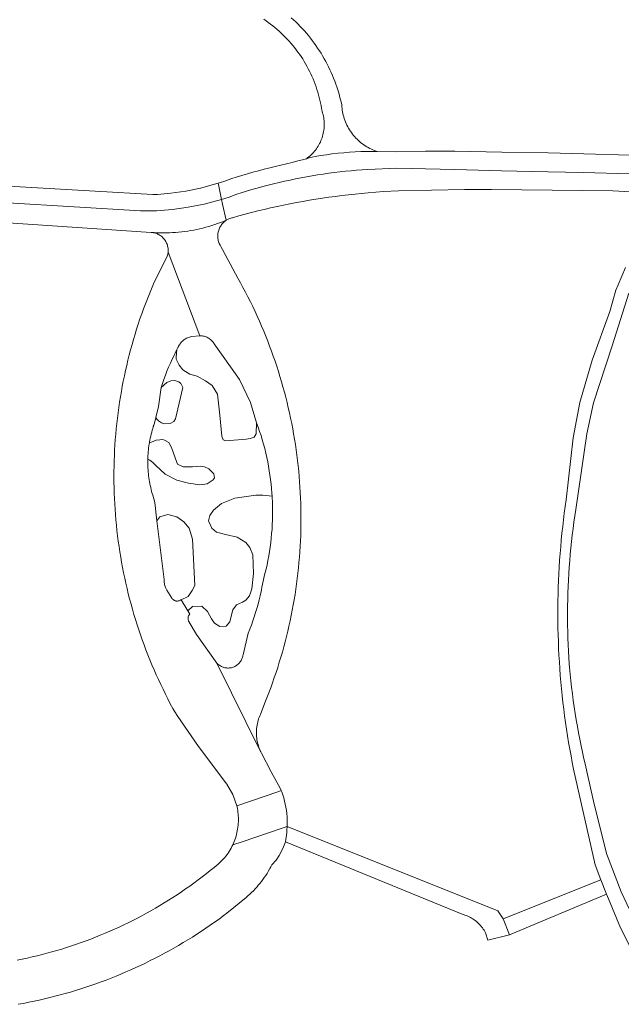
# Model space of a CAD drawing. Extents: x 152825 to 164088, y 457113 to 463005.
# Tile 240 of 256: x 158189 to 158270, y 460525 to 460658. Entities that reach past the tile are written whole.
import ezdxf

# ---------------------------------------------------------------- set-up
doc = ezdxf.new("R2010")
doc.units = 0
doc.header["$LTSCALE"] = 0.5
for name, color, linetype, lineweight in [('B-PV-VH-GESLOTENVERHARDING_ASFALT-GV', 251, 'CONTINUOUS', 18), ('B-PV-VH-HALFVERHARDING_GRAVEL-GV', 251, 'CONTINUOUS', 18), ('B-PV-VH-ONVERHARD_ZAND-GV', 251, 'CONTINUOUS', 18), ('B-PV-VH-OPENVERHARDING_BETONSTRAATSTEEN-GV', 251, 'CONTINUOUS', 18), ('B-PV-VH-OPENVERHARDING_STRAATBAKSTEEN-GV', 251, 'CONTINUOUS', 18)]:
    doc.layers.add(name, color=color, linetype=linetype, lineweight=lineweight)

msp = doc.modelspace()

# ---------------------------------------------------------------- linework, layer by layer
at = {"layer": 'B-PV-VH-GESLOTENVERHARDING_ASFALT-GV', "flags": 128}
for points in [[(158221.887, 460658.357), (158222.202, 460658.144), (158222.513, 460657.924), (158222.819, 460657.698), (158223.119, 460657.465), (158223.415, 460657.227), (158223.706, 460656.981), (158223.992, 460656.73), (158224.272, 460656.473), (158224.547, 460656.21), (158224.816, 460655.942), (158225.08, 460655.668), (158225.338, 460655.388), (158225.589, 460655.103), (158225.835, 460654.813), (158226.075, 460654.517), (158226.308, 460654.217), (158226.535, 460653.912), (158226.755, 460653.602), (158226.969, 460653.288), (158227.177, 460652.969), (158227.377, 460652.645), (158227.571, 460652.318), (158227.757, 460651.987), (158227.937, 460651.652), (158228.11, 460651.313), (158228.275, 460650.97), (158228.433, 460650.624), (158228.584, 460650.275), (158228.728, 460649.923), (158228.864, 460649.568), (158228.992, 460649.21), (158229.113, 460648.85), (158229.227, 460648.486), (158229.333, 460648.121), (158229.431, 460647.754), (158229.521, 460647.384), (158229.604, 460647.013), (158229.678, 460646.64), (158229.745, 460646.266), (158229.804, 460645.89), (158229.819, 460645.846), (158229.881, 460645.643), (158229.936, 460645.438), (158229.983, 460645.23), (158230.022, 460645.021), (158230.053, 460644.811), (158230.076, 460644.6), (158230.091, 460644.388), (158230.099, 460644.175), (158230.098, 460643.963), (158230.089, 460643.75), (158230.073, 460643.538), (158230.048, 460643.327), (158230.016, 460643.117), (158229.975, 460642.909), (158229.927, 460642.702), (158229.871, 460642.497), (158229.807, 460642.294), (158229.736, 460642.093), (158229.657, 460641.896), (158229.571, 460641.702), (158229.478, 460641.511), (158229.377, 460641.323), (158229.27, 460641.14), (158229.155, 460640.961), (158229.034, 460640.786), (158228.907, 460640.616), (158228.773, 460640.451), (158228.633, 460640.29), (158228.488, 460640.136), (158228.336, 460639.987), (158228.179, 460639.843), (158228.017, 460639.706), (158227.849, 460639.575), (158227.677, 460639.45), (158228.071, 460639.551), (158228.856, 460639.73), (158229.604, 460639.863), (158230.426, 460639.982), (158231.15, 460640.09), (158231.968, 460640.179), (158232.748, 460640.263), (158233.531, 460640.324), (158234.314, 460640.376), (158235.042, 460640.408), (158235.902, 460640.434), (158237.267, 460640.418), (158237.147, 460640.458), (158236.925, 460640.541), (158236.706, 460640.632), (158236.49, 460640.73), (158236.277, 460640.835), (158236.068, 460640.947), (158235.863, 460641.067), (158235.662, 460641.193), (158235.465, 460641.326), (158235.273, 460641.465), (158235.085, 460641.611), (158234.903, 460641.763), (158234.726, 460641.921), (158234.555, 460642.085), (158234.389, 460642.254), (158234.228, 460642.429), (158234.074, 460642.61), (158233.926, 460642.795), (158233.785, 460642.986), (158233.649, 460643.181), (158233.521, 460643.38), (158233.399, 460643.584), (158233.284, 460643.791), (158233.177, 460644.003), (158233.076, 460644.218), (158232.983, 460644.436), (158232.897, 460644.657), (158232.819, 460644.881), (158232.748, 460645.108), (158232.685, 460645.337), (158232.63, 460645.567), (158232.582, 460645.8), (158232.542, 460646.034), (158232.511, 460646.269), (158232.487, 460646.505), (158232.471, 460646.742), (158232.379, 460647.153), (158232.279, 460647.561), (158232.172, 460647.968), (158232.057, 460648.373), (158231.934, 460648.775), (158231.803, 460649.175), (158231.665, 460649.573), (158231.519, 460649.968), (158231.366, 460650.359), (158231.206, 460650.749), (158231.038, 460651.134), (158230.863, 460651.517), (158230.68, 460651.896), (158230.491, 460652.272), (158230.294, 460652.644), (158230.09, 460653.012), (158229.88, 460653.376), (158229.662, 460653.736), (158229.438, 460654.092), (158229.207, 460654.444), (158228.969, 460654.791), (158228.724, 460655.133), (158228.474, 460655.471), (158228.216, 460655.804), (158227.953, 460656.132), (158227.683, 460656.455), (158227.407, 460656.773), (158227.126, 460657.086), (158226.838, 460657.393), (158226.545, 460657.694), (158226.246, 460657.99), (158225.941, 460658.281), (158225.631, 460658.565)], [(158271.598, 460639.947), (158265.293, 460640.13), (158260.461, 460640.233), (158254.204, 460640.341), (158247.815, 460640.468), (158243.857, 460640.466), (158239.911, 460640.386), (158237.267, 460640.418), (158235.902, 460640.434), (158235.042, 460640.408), (158234.314, 460640.376), (158233.531, 460640.324), (158232.748, 460640.263), (158231.968, 460640.179), (158231.15, 460640.09), (158230.426, 460639.982), (158229.604, 460639.863), (158228.856, 460639.73), (158228.071, 460639.551), (158227.677, 460639.45), (158227.138, 460639.314), (158226.536, 460639.144), (158225.756, 460638.943), (158224.985, 460638.746), (158224.228, 460638.57), (158223.463, 460638.394), (158222.701, 460638.21), (158221.94, 460638.019), (158221.179, 460637.819), (158220.423, 460637.611), (158219.668, 460637.395), (158218.915, 460637.172), (158218.164, 460636.94), (158217.549, 460636.743), (158216.48, 460636.361), (158215.699, 460636.111), (158215.788, 460635.707), (158216.18, 460633.925), (158217.195, 460634.249), (158218.264, 460634.631), (158218.833, 460634.814), (158219.561, 460635.039), (158220.291, 460635.256), (158221.024, 460635.465), (158221.758, 460635.666), (158222.495, 460635.86), (158223.233, 460636.046), (158223.974, 460636.224), (158224.716, 460636.395), (158225.461, 460636.557), (158226.206, 460636.712), (158226.954, 460636.858), (158227.703, 460636.997), (158228.452, 460637.127), (158229.204, 460637.251), (158229.958, 460637.366), (158230.712, 460637.473), (158231.467, 460637.571), (158232.223, 460637.661), (158232.98, 460637.745), (158233.738, 460637.82), (158234.497, 460637.886), (158235.257, 460637.945), (158236.021, 460637.996), (158239.94, 460638.157), (158243.829, 460638.096), (158247.811, 460638.004), (158254.138, 460637.789), (158260.412, 460637.681), (158265.229, 460637.578), (158271.517, 460637.395)], [(158271.517, 460637.395), (158265.229, 460637.578), (158260.412, 460637.681), (158254.138, 460637.789), (158247.811, 460638.004), (158243.829, 460638.096), (158239.94, 460638.157), (158236.021, 460637.996), (158235.257, 460637.945), (158234.497, 460637.886), (158233.738, 460637.82), (158232.98, 460637.745), (158232.223, 460637.661), (158231.467, 460637.571), (158230.712, 460637.473), (158229.958, 460637.366), (158229.204, 460637.251), (158228.452, 460637.127), (158227.703, 460636.997), (158226.954, 460636.858), (158226.206, 460636.712), (158225.461, 460636.557), (158224.716, 460636.395), (158223.974, 460636.224), (158223.233, 460636.046), (158222.495, 460635.86), (158221.758, 460635.666), (158221.024, 460635.465), (158220.291, 460635.256), (158219.561, 460635.039), (158218.833, 460634.814), (158218.264, 460634.631), (158217.195, 460634.249), (158216.18, 460633.925), (158216.32, 460633.291), (158216.803, 460631.093), (158217.163, 460631.29), (158217.551, 460631.426), (158217.636, 460631.45), (158218.497, 460631.689), (158219.359, 460631.921), (158220.224, 460632.144), (158221.091, 460632.36), (158221.959, 460632.568), (158222.829, 460632.768), (158223.701, 460632.961), (158224.575, 460633.146), (158225.451, 460633.323), (158226.328, 460633.492), (158227.206, 460633.653), (158228.086, 460633.806), (158228.967, 460633.951), (158229.849, 460634.089), (158230.733, 460634.218), (158231.618, 460634.34), (158232.504, 460634.454), (158233.39, 460634.559), (158234.278, 460634.657), (158235.167, 460634.747), (158236.056, 460634.829), (158238.117, 460634.988), (158240.181, 460635.104), (158249.138, 460635.272), (158252.779, 460635.253), (158269.225, 460635.075), (158279.023, 460634.55)], [(158178.161, 460634.003), (158205.193, 460632.357), (158207.366, 460632.383), (158209.534, 460632.546), (158211.66, 460632.872), (158213.816, 460633.277), (158216.18, 460633.925), (158215.788, 460635.707), (158215.699, 460636.111), (158213.302, 460635.436), (158211.313, 460635.031), (158209.298, 460634.752), (158207.501, 460634.614), (158206.871, 460634.595), (158175.534, 460636.382)], [(158173.105, 460631.716), (158206.609, 460629.456), (158207.011, 460629.427), (158207.428, 460629.406), (158207.845, 460629.392), (158208.263, 460629.387), (158208.68, 460629.389), (158209.098, 460629.399), (158209.515, 460629.418), (158209.931, 460629.444), (158210.348, 460629.478), (158210.763, 460629.521), (158211.177, 460629.571), (158211.591, 460629.629), (158212.003, 460629.695), (158212.414, 460629.769), (158212.823, 460629.851), (158213.231, 460629.94), (158213.637, 460630.038), (158214.041, 460630.143), (158214.443, 460630.256), (158214.843, 460630.376), (158215.24, 460630.505), (158215.635, 460630.641), (158216.027, 460630.784), (158216.417, 460630.935), (158216.803, 460631.093), (158216.32, 460633.291), (158216.18, 460633.925), (158213.816, 460633.277), (158211.66, 460632.872), (158209.534, 460632.546), (158207.366, 460632.383), (158205.193, 460632.357), (158178.161, 460634.003)]]:
    msp.add_lwpolyline(points, dxfattribs=at)
msp.add_lwpolyline([(158268.377, 460539.738), (158267.62, 460541.684), (158254.387, 460536.353), (158255.227, 460534.207)], close=True, dxfattribs=at)
at = {"layer": 'B-PV-VH-HALFVERHARDING_GRAVEL-GV', "flags": 128}
for points in [[(158270.945, 460624.714), (158269.954, 460622.324), (158269.662, 460621.62), (158268.835, 460618.718), (158266.442, 460612.15), (158264.788, 460606.405), (158263.875, 460601.597), (158262.917, 460593.208), (158262.786, 460592.298), (158262.664, 460591.388), (158262.55, 460590.476), (158262.443, 460589.563), (158262.345, 460588.65), (158262.254, 460587.735), (158262.172, 460586.82), (158262.097, 460585.905), (158262.03, 460584.988), (158261.972, 460584.071), (158261.921, 460583.154), (158261.878, 460582.236), (158261.844, 460581.318), (158261.817, 460580.399), (158261.799, 460579.481), (158261.788, 460578.562), (158261.785, 460577.643), (158261.79, 460576.724), (158261.804, 460575.805), (158261.825, 460574.887), (158261.854, 460573.968), (158261.892, 460573.05), (158261.937, 460572.133), (158261.99, 460571.215), (158262.052, 460570.298), (158262.121, 460569.382), (158262.198, 460568.467), (158262.283, 460567.552), (158262.376, 460566.638), (158262.477, 460565.724), (158262.586, 460564.812), (158262.703, 460563.901), (158262.828, 460562.99), (158262.961, 460562.081), (158263.102, 460561.173), (158263.251, 460560.266), (158263.407, 460559.361), (158263.572, 460558.457), (158263.744, 460557.554), (158263.924, 460556.653), (158266.846, 460543.674), (158267.62, 460541.684), (158268.377, 460539.738), (158268.639, 460539.067), (158270.295, 460535.147), (158272.429, 460530.943)], [(158273.428, 460533.54), (158270.369, 460540.028), (158268.365, 460545.243), (158266.619, 460552.347), (158265.724, 460556.352), (158265.517, 460557.221), (158265.317, 460558.092), (158265.125, 460558.964), (158264.941, 460559.838), (158264.765, 460560.714), (158264.597, 460561.592), (158264.437, 460562.47), (158264.284, 460563.351), (158264.14, 460564.232), (158264.003, 460565.115), (158263.874, 460565.999), (158263.753, 460566.885), (158263.64, 460567.771), (158263.535, 460568.658), (158263.438, 460569.546), (158263.349, 460570.435), (158263.314, 460570.932), (158263.26, 460571.806), (158263.213, 460572.68), (158263.175, 460573.555), (158263.144, 460574.43), (158263.122, 460575.305), (158263.107, 460576.181), (158263.101, 460577.056), (158263.102, 460577.932), (158263.112, 460578.808), (158263.129, 460579.683), (158263.155, 460580.558), (158263.188, 460581.433), (158263.229, 460582.308), (158263.279, 460583.182), (158263.336, 460584.055), (158263.402, 460584.929), (158263.475, 460585.801), (158263.556, 460586.673), (158263.646, 460587.544), (158263.743, 460588.414), (158263.848, 460589.283), (158263.961, 460590.151), (158264.082, 460591.019), (158264.212, 460591.885), (158265.722, 460602.12), (158266.638, 460606.356), (158269.16, 460614.068), (158271.436, 460621.227)]]:
    msp.add_lwpolyline(points, dxfattribs=at)
msp.add_lwpolyline([(158255.228, 460534.191), (158255.227, 460534.207), (158254.387, 460536.353), (158253.659, 460537.447), (158225.074, 460548.895), (158225.046, 460548.46), (158225.003, 460548.027), (158224.84, 460546.836), (158248.818, 460536.993), (158249.001, 460536.942), (158249.19, 460536.881), (158249.376, 460536.813), (158249.56, 460536.737), (158249.74, 460536.653), (158249.917, 460536.563), (158250.09, 460536.466), (158250.259, 460536.361), (158250.423, 460536.25), (158250.583, 460536.132), (158250.738, 460536.008), (158250.888, 460535.878), (158251.033, 460535.742), (158251.172, 460535.6), (158251.305, 460535.453), (158251.432, 460535.301), (158251.553, 460535.143), (158251.667, 460534.981), (158251.775, 460534.814), (158251.876, 460534.643), (158251.97, 460534.468), (158252.269, 460533.477)], close=True, dxfattribs=at)
at = {"layer": 'B-PV-VH-ONVERHARD_ZAND-GV', "flags": 128}
msp.add_lwpolyline([(158210.001, 460612.533), (158210.123, 460613.565), (158209.987, 460613.303), (158209.725, 460612.776), (158209.472, 460612.244), (158209.228, 460611.707), (158208.993, 460611.167), (158208.768, 460610.623), (158208.552, 460610.075), (158208.345, 460609.523), (158208.148, 460608.968), (158207.96, 460608.41), (158208.751, 460609.114), (158209.31, 460609.333), (158209.833, 460609.371), (158210.394, 460609.211), (158210.666, 460608.959), (158210.903, 460608.436), (158209.928, 460604.151), (158209.694, 460603.825), (158209.208, 460603.534), (158208.449, 460603.512), (158208.033, 460603.619), (158207.599, 460603.888), (158207.399, 460604.14), (158207.248, 460604.356), (158207.02, 460603.39), (158206.981, 460603.328), (158206.95, 460603.263), (158206.926, 460603.195), (158206.909, 460603.124), (158206.901, 460603.052), (158206.901, 460603.034), (158206.85, 460602.876), (158206.772, 460602.617), (158206.699, 460602.356), (158206.63, 460602.095), (158206.565, 460601.832), (158206.506, 460601.567), (158206.451, 460601.302), (158206.401, 460601.036), (158206.383, 460600.931), (158206.689, 460601.03), (158207.284, 460601.267), (158207.79, 460601.342), (158208.205, 460601.362), (158208.422, 460601.272), (158209.002, 460600.968), (158209.402, 460600.265), (158209.896, 460598.894), (158210.189, 460598.01), (158210.949, 460597.67), (158212.249, 460597.676), (158213.297, 460597.752), (158213.857, 460597.664), (158214.454, 460597.414), (158215.144, 460596.694), (158215.2, 460596.153), (158215.039, 460595.881), (158214.228, 460595.372), (158213.217, 460595.223), (158211.699, 460595.433), (158210.107, 460595.86), (158208.532, 460596.666), (158207.245, 460597.835), (158206.864, 460598.249), (158206.447, 460598.572), (158206.164, 460598.703), (158206.162, 460598.615), (158206.159, 460598.344), (158206.161, 460598.073), (158206.168, 460597.802), (158206.18, 460597.532), (158206.196, 460597.262), (158206.218, 460596.992), (158206.244, 460596.723), (158206.274, 460596.454), (158206.31, 460596.185), (158206.35, 460595.918), (158206.395, 460595.651), (158206.444, 460595.385), (158206.499, 460595.119), (158206.558, 460594.855), (158206.621, 460594.592), (158206.69, 460594.33), (158206.762, 460594.069), (158206.84, 460593.81), (158207.1, 460592.84), (158207.403, 460590.339), (158207.816, 460590.883), (158208.863, 460591.194), (158210.11, 460590.892), (158211.053, 460590.192), (158211.779, 460589.328), (158212.237, 460587.849), (158212.534, 460581.582), (158212.176, 460580.876), (158211.655, 460580.078), (158210.68, 460579.65), (158211.605, 460578.14), (158212.239, 460578.726), (158213.503, 460578.786), (158214.247, 460578.048), (158214.811, 460577.075), (158215.211, 460576.481), (158215.954, 460576.014), (158216.785, 460576.054), (158217.306, 460576.652), (158217.465, 460577.411), (158217.679, 460578.261), (158218.199, 460578.95), (158219.029, 460579.297), (158219.461, 460579.57), (158219.983, 460580.168), (158220.286, 460581.127), (158220.512, 460583.187), (158220.429, 460585.752), (158219.991, 460586.707), (158219.482, 460587.41), (158218.269, 460588.145), (158216.714, 460588.482), (158215.466, 460588.82), (158214.868, 460589.359), (158214.412, 460590.351), (158214.571, 460591.056), (158215.056, 460591.799), (158216.154, 460592.706), (158217.994, 460593.419), (158220.828, 460593.81), (158221.767, 460593.814), (158223.03, 460593.686), (158223.003, 460594.106), (158222.953, 460594.715), (158222.892, 460595.323), (158222.821, 460595.93), (158222.739, 460596.536), (158222.646, 460597.14), (158222.543, 460597.742), (158222.428, 460598.343), (158222.304, 460598.941), (158222.168, 460599.537), (158222.023, 460600.131), (158221.867, 460600.722), (158221.7, 460601.31), (158221.523, 460601.895), (158221.335, 460602.477), (158221.138, 460603.055), (158220.93, 460603.63), (158220.847, 460602.156), (158220.614, 460601.667), (158220.037, 460601.502), (158219.495, 460601.409), (158216.733, 460601.181), (158216.37, 460601.342), (158216.224, 460601.829), (158215.959, 460604.664), (158215.604, 460607.499), (158214.912, 460608.706), (158213.988, 460609.334), (158212.848, 460609.944), (158211.889, 460610.229), (158210.911, 460610.839), (158210.403, 460611.469), (158210.002, 460612.28)], close=True, dxfattribs=at)
at = {"layer": 'B-PV-VH-OPENVERHARDING_BETONSTRAATSTEEN-GV', "flags": 128}
msp.add_lwpolyline([(158217.686, 460546.391), (158218.955, 460546.821), (158224.392, 460548.664), (158225.074, 460548.895), (158225.081, 460549.164), (158225.085, 460549.33), (158225.08, 460549.766), (158225.059, 460550.201), (158225.023, 460550.635), (158224.97, 460551.068), (158224.902, 460551.498), (158224.817, 460551.925), (158224.718, 460552.349), (158224.602, 460552.77), (158224.472, 460553.185), (158224.326, 460553.596), (158224.262, 460553.756), (158223.948, 460553.648), (158218.245, 460551.68), (158218.27, 460551.571), (158218.321, 460551.323), (158218.364, 460551.074), (158218.399, 460550.823), (158218.426, 460550.572), (158218.445, 460550.319), (158218.456, 460550.067), (158218.46, 460549.814), (158218.455, 460549.561), (158218.442, 460549.308), (158218.421, 460549.056), (158218.392, 460548.805), (158218.356, 460548.554), (158218.311, 460548.305), (158218.259, 460548.058), (158218.199, 460547.812), (158218.131, 460547.568), (158218.055, 460547.327), (158217.975, 460547.093), (158217.886, 460546.856), (158217.79, 460546.622)], close=True, dxfattribs=at)
at = {"layer": 'B-PV-VH-OPENVERHARDING_STRAATBAKSTEEN-GV', "flags": 128}
for points in [[(158216.687, 460631.012), (158216.803, 460631.093), (158216.417, 460630.935), (158216.027, 460630.784), (158215.635, 460630.641), (158215.24, 460630.505), (158214.843, 460630.376), (158214.443, 460630.256), (158214.041, 460630.143), (158213.637, 460630.038), (158213.231, 460629.94), (158212.823, 460629.851), (158212.414, 460629.769), (158212.003, 460629.695), (158211.591, 460629.629), (158211.177, 460629.571), (158210.763, 460629.521), (158210.348, 460629.478), (158209.931, 460629.444), (158209.515, 460629.418), (158209.098, 460629.399), (158208.68, 460629.389), (158208.263, 460629.387), (158207.845, 460629.392), (158207.428, 460629.406), (158207.011, 460629.427), (158206.609, 460629.456), (158206.932, 460629.417), (158207.069, 460629.387), (158207.204, 460629.349), (158207.337, 460629.303), (158207.467, 460629.25), (158207.593, 460629.19), (158207.716, 460629.123), (158207.835, 460629.048), (158207.949, 460628.967), (158208.059, 460628.88), (158208.164, 460628.786), (158208.263, 460628.687), (158208.356, 460628.582), (158208.443, 460628.473), (158208.524, 460628.358), (158208.598, 460628.239), (158208.665, 460628.116), (158208.725, 460627.989), (158208.777, 460627.859), (158208.822, 460627.726), (158208.86, 460627.591), (158208.889, 460627.454), (158208.911, 460627.316), (158208.925, 460627.176), (158208.931, 460627.036), (158208.929, 460626.896), (158208.919, 460626.756), (158213.24, 460615.45), (158213.275, 460615.449), (158213.411, 460615.441), (158213.546, 460615.425), (158213.68, 460615.402), (158213.813, 460615.37), (158213.943, 460615.33), (158214.07, 460615.284), (158214.195, 460615.229), (158214.316, 460615.167), (158214.434, 460615.099), (158214.547, 460615.023), (158214.655, 460614.941), (158214.759, 460614.853), (158214.857, 460614.759), (158214.95, 460614.659), (158215.036, 460614.554), (158215.116, 460614.444), (158215.19, 460614.33), (158218.61, 460609.5), (158220.11, 460606.38), (158220.93, 460603.63), (158221.138, 460603.055), (158221.335, 460602.477), (158221.523, 460601.895), (158221.7, 460601.31), (158221.867, 460600.722), (158222.023, 460600.131), (158222.168, 460599.537), (158222.304, 460598.941), (158222.428, 460598.343), (158222.543, 460597.742), (158222.646, 460597.14), (158222.739, 460596.536), (158222.821, 460595.93), (158222.892, 460595.323), (158222.953, 460594.715), (158223.003, 460594.106), (158223.03, 460593.686), (158223.042, 460593.496), (158223.07, 460592.885), (158223.088, 460592.274), (158223.095, 460591.663), (158223.091, 460591.052), (158223.076, 460590.44), (158223.05, 460589.83), (158223.014, 460589.22), (158222.966, 460588.61), (158222.909, 460588.002), (158222.84, 460587.394), (158222.76, 460586.788), (158222.67, 460586.184), (158222.569, 460585.581), (158222.458, 460584.98), (158222.336, 460584.381), (158222.203, 460583.784), (158222.06, 460583.19), (158221.65, 460581.36), (158221.571, 460580.968), (158221.532, 460580.776), (158221.403, 460580.194), (158221.264, 460579.615), (158221.115, 460579.038), (158220.955, 460578.464), (158220.785, 460577.893), (158220.604, 460577.326), (158220.413, 460576.761), (158220.212, 460576.2), (158220.001, 460575.643), (158219.78, 460575.09), (158219.08, 460572.18), (158219.069, 460572.1), (158219.045, 460571.975), (158219.014, 460571.851), (158218.975, 460571.73), (158218.928, 460571.611), (158218.874, 460571.495), (158218.813, 460571.383), (158218.744, 460571.276), (158218.67, 460571.172), (158218.589, 460571.074), (158218.501, 460570.98), (158218.409, 460570.893), (158218.311, 460570.811), (158218.208, 460570.736), (158218.1, 460570.667), (158217.989, 460570.605), (158217.873, 460570.551), (158217.755, 460570.503), (158217.634, 460570.463), (158217.51, 460570.431), (158217.385, 460570.407), (158217.258, 460570.39), (158217.131, 460570.382), (158217.004, 460570.381), (158216.876, 460570.388), (158216.75, 460570.404), (158216.624, 460570.427), (158216.5, 460570.458), (158216.379, 460570.497), (158216.26, 460570.543), (158216.144, 460570.597), (158216.032, 460570.658), (158215.924, 460570.726), (158215.82, 460570.8), (158215.722, 460570.881), (158215.628, 460570.968), (158215.54, 460571.06), (158221.463, 460559.085), (158221.407, 460559.207), (158221.323, 460559.409), (158221.246, 460559.614), (158221.177, 460559.821), (158221.115, 460560.031), (158221.062, 460560.242), (158221.015, 460560.456), (158220.977, 460560.671), (158220.947, 460560.888), (158220.924, 460561.105), (158220.91, 460561.323), (158220.903, 460561.541), (158220.905, 460561.76), (158220.914, 460561.978), (158220.932, 460562.196), (158220.957, 460562.413), (158220.99, 460562.629), (158221.032, 460562.844), (158221.081, 460563.057), (158221.138, 460563.268), (158221.202, 460563.477), (158221.274, 460563.683), (158221.354, 460563.887), (158221.441, 460564.087), (158222.048, 460565.671), (158222.319, 460566.347), (158222.582, 460567.026), (158222.839, 460567.707), (158223.087, 460568.392), (158223.328, 460569.079), (158223.562, 460569.769), (158223.787, 460570.461), (158224.006, 460571.156), (158224.216, 460571.853), (158224.419, 460572.552), (158224.615, 460573.254), (158224.802, 460573.957), (158224.982, 460574.663), (158225.154, 460575.371), (158225.318, 460576.08), (158225.474, 460576.791), (158225.623, 460577.504), (158225.764, 460578.219), (158225.897, 460578.935), (158226.022, 460579.652), (158226.139, 460580.371), (158226.248, 460581.091), (158226.349, 460581.812), (158226.443, 460582.534), (158226.528, 460583.257), (158226.606, 460583.981), (158226.675, 460584.706), (158226.737, 460585.432), (158226.791, 460586.158), (158226.836, 460586.885), (158226.874, 460587.612), (158226.903, 460588.34), (158226.925, 460589.067), (158226.939, 460589.796), (158226.944, 460590.524), (158226.942, 460591.252), (158226.932, 460591.98), (158226.913, 460592.708), (158226.887, 460593.436), (158226.853, 460594.163), (158226.81, 460594.89), (158226.76, 460595.617), (158226.702, 460596.343), (158226.635, 460597.068), (158226.561, 460597.792), (158226.479, 460598.516), (158226.389, 460599.238), (158226.291, 460599.96), (158226.185, 460600.68), (158226.071, 460601.4), (158225.949, 460602.117), (158225.82, 460602.834), (158225.682, 460603.549), (158225.537, 460604.263), (158225.383, 460604.975), (158225.223, 460605.685), (158225.054, 460606.393), (158224.877, 460607.1), (158224.693, 460607.804), (158224.501, 460608.506), (158224.301, 460609.207), (158224.094, 460609.905), (158223.878, 460610.6), (158223.656, 460611.294), (158223.425, 460611.985), (158223.188, 460612.673), (158222.942, 460613.359), (158222.689, 460614.041), (158222.429, 460614.721), (158222.161, 460615.398), (158221.885, 460616.073), (158221.603, 460616.744), (158221.313, 460617.412), (158221.015, 460618.076), (158220.711, 460618.738), (158220.399, 460619.396), (158220.08, 460620.05), (158219.753, 460620.701), (158219.42, 460621.349), (158219.079, 460621.992), (158218.732, 460622.632), (158218.377, 460623.268), (158218.043, 460623.853), (158216.309, 460627.118), (158216.083, 460627.543), (158215.966, 460627.735), (158215.866, 460627.937), (158215.813, 460628.07), (158215.767, 460628.205), (158215.729, 460628.343), (158215.698, 460628.483), (158215.676, 460628.624), (158215.661, 460628.767), (158215.654, 460628.91), (158215.656, 460629.053), (158215.665, 460629.196), (158215.683, 460629.338), (158215.708, 460629.478), (158215.741, 460629.618), (158215.782, 460629.755), (158215.83, 460629.889), (158215.886, 460630.021), (158215.949, 460630.15), (158216.019, 460630.274), (158216.096, 460630.395), (158216.18, 460630.511), (158216.27, 460630.622), (158216.366, 460630.728), (158216.468, 460630.829), (158216.575, 460630.923)], [(158210.255, 460563.802), (158213.05, 460559.76), (158216.878, 460554.615), (158217.712, 460553.217), (158218.245, 460551.68), (158223.948, 460553.648), (158224.262, 460553.756), (158224.165, 460554), (158222.891, 460556.327), (158221.583, 460558.842), (158221.499, 460559.009), (158221.463, 460559.085), (158215.54, 460571.06), (158212.76, 460574.94), (158211.8, 460576.62), (158211.794, 460576.627), (158211.748, 460576.691), (158211.708, 460576.758), (158211.675, 460576.83), (158211.65, 460576.904), (158211.633, 460576.98), (158211.623, 460577.058), (158211.621, 460577.137), (158211.628, 460577.215), (158211.642, 460577.292), (158211.664, 460577.367), (158211.693, 460577.44), (158211.73, 460577.509), (158211.774, 460577.575), (158211.824, 460577.635), (158211.88, 460577.69), (158211.605, 460578.14), (158210.68, 460579.65), (158210.657, 460579.632), (158210.588, 460579.586), (158210.516, 460579.547), (158210.44, 460579.515), (158210.361, 460579.49), (158210.281, 460579.474), (158210.199, 460579.465), (158210.116, 460579.464), (158210.034, 460579.471), (158209.953, 460579.486), (158209.874, 460579.509), (158209.797, 460579.539), (158209.724, 460579.577), (158209.655, 460579.622), (158209.59, 460579.673), (158209.531, 460579.73), (158209.477, 460579.793), (158209.43, 460579.86), (158208.77, 460580.94), (158208.582, 460581.311), (158208.449, 460581.705), (158208.374, 460582.119), (158208.365, 460582.402), (158207.403, 460590.339), (158207.1, 460592.84), (158206.84, 460593.81), (158206.762, 460594.069), (158206.69, 460594.33), (158206.621, 460594.592), (158206.558, 460594.855), (158206.499, 460595.119), (158206.444, 460595.385), (158206.395, 460595.651), (158206.35, 460595.918), (158206.31, 460596.185), (158206.274, 460596.454), (158206.244, 460596.723), (158206.218, 460596.992), (158206.196, 460597.262), (158206.18, 460597.532), (158206.168, 460597.802), (158206.161, 460598.073), (158206.159, 460598.344), (158206.162, 460598.615), (158206.164, 460598.703), (158206.17, 460598.885), (158206.182, 460599.155), (158206.199, 460599.426), (158206.221, 460599.695), (158206.247, 460599.965), (158206.278, 460600.234), (158206.315, 460600.502), (158206.355, 460600.77), (158206.383, 460600.931), (158206.401, 460601.036), (158206.451, 460601.302), (158206.506, 460601.567), (158206.565, 460601.832), (158206.63, 460602.095), (158206.699, 460602.356), (158206.772, 460602.617), (158206.85, 460602.876), (158206.901, 460603.034), (158206.901, 460603.052), (158206.909, 460603.124), (158206.926, 460603.195), (158206.95, 460603.263), (158206.981, 460603.328), (158207.02, 460603.39), (158207.248, 460604.356), (158207.6, 460605.85), (158207.96, 460608.41), (158208.148, 460608.968), (158208.345, 460609.523), (158208.552, 460610.075), (158208.768, 460610.623), (158208.993, 460611.167), (158209.228, 460611.707), (158209.472, 460612.244), (158209.725, 460612.776), (158209.987, 460613.303), (158210.123, 460613.565), (158210.258, 460613.827), (158210.288, 460613.896), (158210.349, 460614.024), (158210.416, 460614.147), (158210.491, 460614.267), (158210.572, 460614.382), (158210.66, 460614.492), (158210.753, 460614.597), (158210.853, 460614.697), (158210.958, 460614.79), (158211.068, 460614.878), (158211.183, 460614.959), (158211.303, 460615.034), (158211.426, 460615.102), (158211.553, 460615.162), (158211.684, 460615.216), (158211.817, 460615.261), (158211.953, 460615.3), (158212.09, 460615.33), (158213.24, 460615.45), (158208.919, 460626.756), (158208.875, 460626.48), (158208.801, 460626.211), (158206.934, 460622.463), (158206.651, 460621.793), (158206.375, 460621.121), (158206.107, 460620.445), (158205.846, 460619.766), (158205.592, 460619.085), (158205.346, 460618.401), (158205.108, 460617.714), (158204.877, 460617.025), (158204.654, 460616.333), (158204.438, 460615.639), (158204.23, 460614.942), (158204.03, 460614.243), (158203.838, 460613.542), (158203.653, 460612.839), (158203.476, 460612.134), (158203.306, 460611.427), (158203.145, 460610.718), (158202.991, 460610.007), (158202.845, 460609.295), (158202.707, 460608.581), (158202.577, 460607.866), (158202.455, 460607.149), (158202.34, 460606.431), (158202.234, 460605.712), (158202.135, 460604.992), (158202.045, 460604.271), (158201.962, 460603.548), (158201.887, 460602.825), (158201.82, 460602.101), (158201.762, 460601.376), (158201.711, 460600.651), (158201.668, 460599.925), (158201.633, 460599.199), (158201.606, 460598.473), (158201.587, 460597.746), (158201.576, 460597.019), (158201.574, 460596.292), (158201.579, 460595.565), (158201.592, 460594.838), (158201.613, 460594.111), (158201.642, 460593.385), (158201.679, 460592.659), (158201.724, 460591.933), (158201.777, 460591.208), (158201.838, 460590.484), (158201.907, 460589.76), (158201.984, 460589.037), (158202.069, 460588.315), (158202.162, 460587.594), (158202.263, 460586.874), (158202.372, 460586.155), (158202.488, 460585.438), (158202.613, 460584.721), (158202.745, 460584.006), (158202.885, 460583.293), (158203.034, 460582.581), (158203.189, 460581.871), (158203.353, 460581.163), (158203.525, 460580.456), (158203.704, 460579.752), (158203.891, 460579.049), (158204.085, 460578.349), (158204.288, 460577.65), (158204.498, 460576.955), (158204.716, 460576.261), (158204.941, 460575.57), (158205.174, 460574.881), (158205.415, 460574.195), (158205.663, 460573.512), (158205.918, 460572.831), (158206.181, 460572.153), (158206.452, 460571.478), (158206.729, 460570.806), (158207.015, 460570.138), (158207.307, 460569.472), (158207.607, 460568.81), (158207.914, 460568.151), (158208.229, 460567.495), (158208.55, 460566.843), (158208.879, 460566.195), (158209.215, 460565.55), (158209.558, 460564.909), (158209.819, 460564.432)]]:
    msp.add_lwpolyline(points, close=True, dxfattribs=at)
msp.add_lwpolyline([(158188.598, 460524.783), (158189.314, 460524.915), (158190.028, 460525.054), (158190.74, 460525.201), (158191.451, 460525.356), (158192.161, 460525.519), (158192.868, 460525.69), (158193.573, 460525.869), (158194.277, 460526.055), (158194.978, 460526.249), (158195.677, 460526.45), (158196.374, 460526.66), (158197.069, 460526.877), (158197.761, 460527.101), (158198.451, 460527.333), (158199.138, 460527.573), (158199.822, 460527.821), (158200.504, 460528.075), (158201.182, 460528.338), (158201.858, 460528.607), (158202.531, 460528.885), (158203.201, 460529.169), (158203.867, 460529.461), (158204.531, 460529.76), (158205.191, 460530.067), (158205.847, 460530.38), (158206.5, 460530.701), (158207.15, 460531.029), (158207.796, 460531.364), (158208.438, 460531.707), (158209.076, 460532.056), (158209.711, 460532.412), (158210.341, 460532.775), (158210.968, 460533.146), (158211.59, 460533.523), (158212.208, 460533.907), (158212.822, 460534.297), (158213.432, 460534.694), (158214.037, 460535.098), (158214.638, 460535.509), (158215.234, 460535.926), (158215.826, 460536.35), (158216.412, 460536.78), (158216.902, 460537.147), (158219.504, 460539.273), (158219.757, 460539.49), (158220.004, 460539.714), (158220.246, 460539.943), (158220.482, 460540.178), (158220.713, 460540.419), (158220.937, 460540.665), (158221.156, 460540.917), (158221.369, 460541.174), (158221.575, 460541.435), (158221.775, 460541.702), (158221.969, 460541.973), (158222.156, 460542.249), (158222.337, 460542.529), (158222.51, 460542.814), (158222.677, 460543.102), (158222.733, 460543.203), (158222.864, 460543.446), (158222.99, 460543.692), (158223.563, 460544.313), (158223.979, 460544.964), (158224.482, 460545.907), (158224.84, 460546.836), (158225.003, 460548.027), (158225.046, 460548.46), (158225.074, 460548.895), (158224.392, 460548.664), (158218.955, 460546.821), (158217.686, 460546.391), (158217.575, 460546.164), (158217.457, 460545.94), (158217.332, 460545.721), (158217.199, 460545.505), (158217.061, 460545.293), (158216.915, 460545.086), (158216.763, 460544.884), (158216.605, 460544.687), (158216.441, 460544.495), (158216.27, 460544.308), (158216.094, 460544.126), (158215.706, 460543.797), (158215.172, 460543.354), (158214.633, 460542.916), (158214.089, 460542.485), (158213.54, 460542.06), (158212.986, 460541.641), (158212.427, 460541.229), (158211.864, 460540.823), (158211.296, 460540.424), (158210.724, 460540.031), (158210.146, 460539.645), (158209.565, 460539.266), (158208.979, 460538.893), (158208.389, 460538.527), (158207.795, 460538.168), (158207.197, 460537.816), (158206.594, 460537.471), (158205.988, 460537.133), (158205.378, 460536.801), (158204.764, 460536.477), (158204.146, 460536.16), (158203.525, 460535.85), (158202.9, 460535.547), (158202.272, 460535.252), (158201.641, 460534.963), (158201.006, 460534.682), (158200.368, 460534.409), (158199.727, 460534.142), (158199.082, 460533.883), (158198.435, 460533.632), (158197.785, 460533.388), (158197.133, 460533.151), (158196.477, 460532.922), (158195.819, 460532.701), (158195.159, 460532.487), (158194.496, 460532.281), (158193.83, 460532.082), (158193.163, 460531.892), (158192.493, 460531.709), (158191.821, 460531.533), (158191.148, 460531.365), (158190.472, 460531.206), (158189.795, 460531.054), (158189.116, 460530.909), (158188.435, 460530.773)], dxfattribs=at)

doc.saveas('drawing.dxf')
